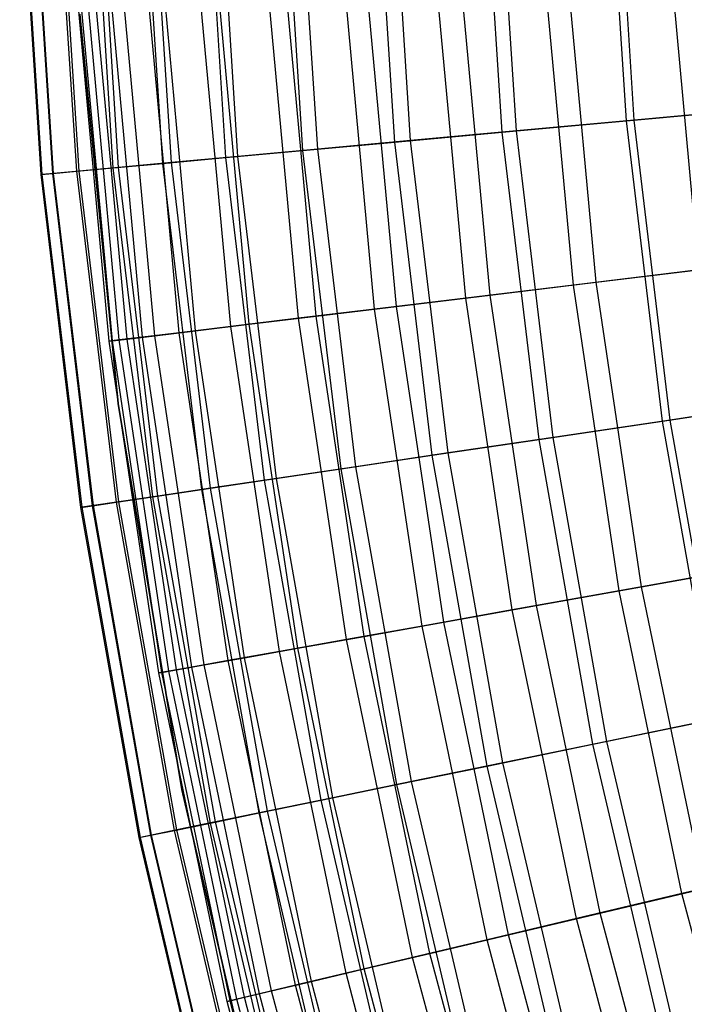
# Model space of a CAD drawing. Extents: x -135 to 135, y -135 to 135.
# Tile 151 of 207: x -29.99 to -26.68, y -6.87 to -1.97. Entities that reach past the tile are written whole.
import ezdxf

# ---------------------------------------------------------------- set-up
doc = ezdxf.new("R2010")
doc.units = 0
doc.header["$LTSCALE"] = 25.4
doc.layers.get('0').update_dxf_attribs({"linetype": 'CONTINUOUS'})

# ---------------------------------------------------------------- blocks, each defined once
blk = doc.blocks.new('SANTANA_BIURKO_A_PM_STL')
at = {"color": 0}
for p, q in [((-26.9657, -2.4766, 158.1165), (-27.0617, -0.9742, 158.1165)), ((-26.9657, -2.4766, 158.1165), (-27.0617, -0.9742, 158.1165)), ((-26.927, -2.4731, 182.5129), (-27.0229, -0.9728, 182.5129)), ((-26.927, -2.4731, 182.5129), (-27.0229, -0.9728, 182.5129)), ((-28.1193, -2.5826, 160.9833), (-28.2193, -1.0159, 160.9833)), ((-28.1193, -2.5826, 160.9833), (-28.2193, -1.0159, 160.9833)), ((-28.0402, -2.5753, 179.9512), (-28.14, -1.013, 179.9512)), ((-28.0402, -2.5753, 179.9512), (-28.14, -1.013, 179.9512)), ((-27.5843, -2.5335, 159.5786), (-27.6825, -0.9965, 159.5786)), ((-27.5843, -2.5335, 159.5786), (-27.6825, -0.9965, 159.5786)), ((-27.5141, -2.527, 181.2421), (-27.612, -0.994, 181.2421)), ((-27.5141, -2.527, 181.2421), (-27.612, -0.994, 181.2421)), ((-29.8216, -2.7389, 168.6133), (-29.9277, -1.0774, 168.6133)), ((-29.8216, -2.7389, 168.6133), (-29.9277, -1.0774, 168.6133)), ((-29.8179, -2.7386, 172.1362), (-29.924, -1.0772, 172.1362)), ((-29.8179, -2.7386, 172.1362), (-29.924, -1.0772, 172.1362)), ((-29.7023, -2.728, 167.41), (-29.808, -1.0731, 167.41)), ((-29.7023, -2.728, 167.41), (-29.808, -1.0731, 167.41)), ((-29.6898, -2.7268, 173.4179), (-29.7954, -1.0726, 173.4179)), ((-29.6898, -2.7268, 173.4179), (-29.7954, -1.0726, 173.4179)), ((-29.5202, -2.7113, 166.1857), (-29.6253, -1.0665, 166.1857)), ((-29.5202, -2.7113, 166.1857), (-29.6253, -1.0665, 166.1857)), ((-29.4942, -2.7089, 174.7149), (-29.5992, -1.0655, 174.7149)), ((-29.4942, -2.7089, 174.7149), (-29.5992, -1.0655, 174.7149)), ((-29.2734, -2.6886, 164.9355), (-29.3776, -1.0576, 164.9355)), ((-29.2734, -2.6886, 164.9355), (-29.3776, -1.0576, 164.9355)), ((-29.231, -2.6847, 176.0225), (-29.3351, -1.056, 176.0225)), ((-29.231, -2.6847, 176.0225), (-29.3351, -1.056, 176.0225)), ((-28.9597, -2.6598, 163.6553), (-29.0628, -1.0462, 163.6553)), ((-28.9597, -2.6598, 163.6553), (-29.0628, -1.0462, 163.6553)), ((-28.9003, -2.6543, 177.335), (-29.0032, -1.0441, 177.335)), ((-28.9003, -2.6543, 177.335), (-29.0032, -1.0441, 177.335)), ((-28.5762, -2.6246, 162.3398), (-28.6779, -1.0324, 162.3398)), ((-28.5762, -2.6246, 162.3398), (-28.6779, -1.0324, 162.3398)), ((-28.503, -2.6178, 178.6467), (-28.6044, -1.0297, 178.6467)), ((-28.503, -2.6178, 178.6467), (-28.6044, -1.0297, 178.6467)), ((-29.8799, -2.7443, 169.8294), (-29.9862, -1.0795, 169.8294)), ((-29.8799, -2.7443, 169.8294), (-29.9862, -1.0795, 169.8294)), ((-29.874, -2.7437, 171.0705), (-29.9803, -1.0793, 171.0705)), ((-29.874, -2.7437, 171.0705), (-29.9803, -1.0793, 171.0705)), ((-27.2303, -3.294, 159.5739), (-27.3721, -1.762, 159.5739)), ((-27.2303, -3.294, 159.5739), (-27.3721, -1.762, 159.5739)), ((-27.1171, -3.2803, 181.3361), (-27.2583, -1.7546, 181.3361)), ((-27.1171, -3.2803, 181.3361), (-27.2583, -1.7546, 181.3361)), ((-26.6052, -3.2183, 158.1011), (-26.7438, -1.7215, 158.1011)), ((-26.6052, -3.2183, 158.1011), (-26.7438, -1.7215, 158.1011)), ((-27.7661, -3.3588, 160.9733), (-27.9107, -1.7966, 160.9733)), ((-27.7661, -3.3588, 160.9733), (-27.9107, -1.7966, 160.9733)), ((-27.6452, -3.3441, 180.0621), (-27.7892, -1.7888, 180.0621)), ((-27.6452, -3.3441, 180.0621), (-27.7892, -1.7888, 180.0621)), ((-28.5979, -3.4594, 163.59), (-28.7468, -1.8504, 163.59)), ((-28.5979, -3.4594, 163.59), (-28.7468, -1.8504, 163.59)), ((-28.5098, -3.4487, 177.493), (-28.6583, -1.8448, 177.493)), ((-28.5098, -3.4487, 177.493), (-28.6583, -1.8448, 177.493)), ((-28.2195, -3.4136, 162.3079), (-28.3665, -1.826, 162.3079)), ((-28.2195, -3.4136, 162.3079), (-28.3665, -1.826, 162.3079)), ((-28.1102, -3.4004, 178.7776), (-28.2567, -1.8189, 178.7776)), ((-28.1102, -3.4004, 178.7776), (-28.2567, -1.8189, 178.7776)), ((-29.5247, -3.5715, 171.3179), (-29.6785, -1.9104, 171.3179)), ((-29.5247, -3.5715, 171.3179), (-29.6785, -1.9104, 171.3179)), ((-29.4907, -3.5674, 168.8238), (-29.6443, -1.9082, 168.8238)), ((-29.4907, -3.5674, 168.8238), (-29.6443, -1.9082, 168.8238)), ((-29.4519, -3.5627, 172.472), (-29.6053, -1.9057, 172.472)), ((-29.4519, -3.5627, 172.472), (-29.6053, -1.9057, 172.472)), ((-29.3751, -3.5534, 167.5577), (-29.5282, -1.9007, 167.5577)), ((-29.3751, -3.5534, 167.5577), (-29.5282, -1.9007, 167.5577)), ((-29.3137, -3.546, 173.7013), (-29.4664, -1.8968, 173.7013)), ((-29.3137, -3.546, 173.7013), (-29.4664, -1.8968, 173.7013)), ((-29.1922, -3.5313, 166.2766), (-29.3442, -1.8889, 166.2766)), ((-29.1922, -3.5313, 166.2766), (-29.3442, -1.8889, 166.2766)), ((-29.1113, -3.5215, 174.9496), (-29.2629, -1.8837, 174.9496)), ((-29.1113, -3.5215, 174.9496), (-29.2629, -1.8837, 174.9496)), ((-28.9355, -3.5002, 164.9584), (-29.0862, -1.8723, 164.9584)), ((-28.9355, -3.5002, 164.9584), (-29.0862, -1.8723, 164.9584)), ((-28.8435, -3.4891, 176.2151), (-28.9937, -1.8663, 176.2151)), ((-28.8435, -3.4891, 176.2151), (-28.9937, -1.8663, 176.2151)), ((-29.5402, -3.5734, 170.0769), (-29.6941, -1.9114, 170.0769)), ((-29.5402, -3.5734, 170.0769), (-29.6941, -1.9114, 170.0769)), ((-29.6863, -1.9457, 96.2), (-29.4955, -3.8832, 96.2)), ((-29.4955, -3.8832, 97.2), (-29.6863, -1.9457, 97.2)), ((-29.6863, -1.9457, 96.2), (-29.4955, -3.8832, 96.2)), ((-29.4955, -3.8832, 97.2), (-29.6863, -1.9457, 97.2)), ((-29.6863, -1.9457, 102.1156), (-29.4955, -3.8832, 102.1156)), ((-29.4955, -3.8832, 103.1156), (-29.6863, -1.9457, 103.1156)), ((-29.6863, -1.9457, 102.1156), (-29.4955, -3.8832, 102.1156)), ((-29.4955, -3.8832, 103.1156), (-29.6863, -1.9457, 103.1156)), ((-26.9657, -2.4766, 158.1165), (-26.256, -2.4115, 156.5853)), ((-26.9657, -2.4766, 158.1165), (-26.256, -2.4115, 156.5853)), ((-26.2823, -2.4139, 183.7566), (-26.927, -2.4731, 182.5129)), ((-26.2823, -2.4139, 183.7566), (-26.927, -2.4731, 182.5129)), ((-27.5843, -2.5335, 159.5786), (-26.9657, -2.4766, 158.1165)), ((-27.5843, -2.5335, 159.5786), (-26.9657, -2.4766, 158.1165)), ((-26.927, -2.4731, 182.5129), (-27.5141, -2.527, 181.2421)), ((-26.927, -2.4731, 182.5129), (-27.5141, -2.527, 181.2421)), ((-26.7864, -3.9714, 158.1165), (-26.9657, -2.4766, 158.1165)), ((-26.7864, -3.9714, 158.1165), (-26.9657, -2.4766, 158.1165)), ((-26.748, -3.9657, 182.5129), (-26.927, -2.4731, 182.5129)), ((-26.748, -3.9657, 182.5129), (-26.927, -2.4731, 182.5129)), ((-28.1193, -2.5826, 160.9833), (-27.5843, -2.5335, 159.5786)), ((-28.1193, -2.5826, 160.9833), (-27.5843, -2.5335, 159.5786)), ((-27.5141, -2.527, 181.2421), (-28.0402, -2.5753, 179.9512)), ((-27.5141, -2.527, 181.2421), (-28.0402, -2.5753, 179.9512)), ((-27.4009, -4.0625, 159.5786), (-27.5843, -2.5335, 159.5786)), ((-27.4009, -4.0625, 159.5786), (-27.5843, -2.5335, 159.5786)), ((-27.3311, -4.0522, 181.2421), (-27.5141, -2.527, 181.2421)), ((-27.3311, -4.0522, 181.2421), (-27.5141, -2.527, 181.2421)), ((-28.5762, -2.6246, 162.3398), (-28.1193, -2.5826, 160.9833)), ((-28.5762, -2.6246, 162.3398), (-28.1193, -2.5826, 160.9833)), ((-28.0402, -2.5753, 179.9512), (-28.503, -2.6178, 178.6467)), ((-28.0402, -2.5753, 179.9512), (-28.503, -2.6178, 178.6467)), ((-27.9323, -4.1413, 160.9833), (-28.1193, -2.5826, 160.9833)), ((-27.9323, -4.1413, 160.9833), (-28.1193, -2.5826, 160.9833)), ((-27.8538, -4.1297, 179.9512), (-28.0402, -2.5753, 179.9512)), ((-27.8538, -4.1297, 179.9512), (-28.0402, -2.5753, 179.9512)), ((-28.9597, -2.6598, 163.6553), (-28.5762, -2.6246, 162.3398)), ((-28.9597, -2.6598, 163.6553), (-28.5762, -2.6246, 162.3398)), ((-28.503, -2.6178, 178.6467), (-28.9003, -2.6543, 177.335)), ((-28.503, -2.6178, 178.6467), (-28.9003, -2.6543, 177.335)), ((-28.3862, -4.2086, 162.3398), (-28.5762, -2.6246, 162.3398)), ((-28.3862, -4.2086, 162.3398), (-28.5762, -2.6246, 162.3398)), ((-28.3134, -4.1978, 178.6467), (-28.503, -2.6178, 178.6467)), ((-28.3134, -4.1978, 178.6467), (-28.503, -2.6178, 178.6467)), ((-29.5202, -2.7113, 166.1857), (-29.2734, -2.6886, 164.9355)), ((-29.5202, -2.7113, 166.1857), (-29.2734, -2.6886, 164.9355)), ((-29.231, -2.6847, 176.0225), (-29.4942, -2.7089, 174.7149)), ((-29.231, -2.6847, 176.0225), (-29.4942, -2.7089, 174.7149)), ((-29.2734, -2.6886, 164.9355), (-28.9597, -2.6598, 163.6553)), ((-29.2734, -2.6886, 164.9355), (-28.9597, -2.6598, 163.6553)), ((-29.0788, -4.3113, 164.9355), (-29.2734, -2.6886, 164.9355)), ((-29.0788, -4.3113, 164.9355), (-29.2734, -2.6886, 164.9355)), ((-28.9003, -2.6543, 177.335), (-29.231, -2.6847, 176.0225)), ((-28.9003, -2.6543, 177.335), (-29.231, -2.6847, 176.0225)), ((-29.0367, -4.3051, 176.0225), (-29.231, -2.6847, 176.0225)), ((-29.0367, -4.3051, 176.0225), (-29.231, -2.6847, 176.0225)), ((-28.7672, -4.2651, 163.6553), (-28.9597, -2.6598, 163.6553)), ((-28.7672, -4.2651, 163.6553), (-28.9597, -2.6598, 163.6553)), ((-28.7082, -4.2564, 177.335), (-28.9003, -2.6543, 177.335)), ((-28.7082, -4.2564, 177.335), (-28.9003, -2.6543, 177.335)), ((-29.8799, -2.7443, 169.8294), (-29.8216, -2.7389, 168.6133)), ((-29.8799, -2.7443, 169.8294), (-29.8216, -2.7389, 168.6133)), ((-29.8179, -2.7386, 172.1362), (-29.874, -2.7437, 171.0705)), ((-29.8179, -2.7386, 172.1362), (-29.874, -2.7437, 171.0705)), ((-29.8216, -2.7389, 168.6133), (-29.7023, -2.728, 167.41)), ((-29.8216, -2.7389, 168.6133), (-29.7023, -2.728, 167.41)), ((-29.6233, -4.392, 168.6133), (-29.8216, -2.7389, 168.6133)), ((-29.6233, -4.392, 168.6133), (-29.8216, -2.7389, 168.6133)), ((-29.6898, -2.7268, 173.4179), (-29.8179, -2.7386, 172.1362)), ((-29.6898, -2.7268, 173.4179), (-29.8179, -2.7386, 172.1362)), ((-29.6196, -4.3915, 172.1362), (-29.8179, -2.7386, 172.1362)), ((-29.6196, -4.3915, 172.1362), (-29.8179, -2.7386, 172.1362)), ((-29.7023, -2.728, 167.41), (-29.5202, -2.7113, 166.1857)), ((-29.7023, -2.728, 167.41), (-29.5202, -2.7113, 166.1857)), ((-29.5048, -4.3745, 167.41), (-29.7023, -2.728, 167.41)), ((-29.5048, -4.3745, 167.41), (-29.7023, -2.728, 167.41)), ((-29.4942, -2.7089, 174.7149), (-29.6898, -2.7268, 173.4179)), ((-29.4942, -2.7089, 174.7149), (-29.6898, -2.7268, 173.4179)), ((-29.4923, -4.3726, 173.4179), (-29.6898, -2.7268, 173.4179)), ((-29.4923, -4.3726, 173.4179), (-29.6898, -2.7268, 173.4179)), ((-29.3239, -4.3476, 166.1857), (-29.5202, -2.7113, 166.1857)), ((-29.3239, -4.3476, 166.1857), (-29.5202, -2.7113, 166.1857)), ((-29.2981, -4.3438, 174.7149), (-29.4942, -2.7089, 174.7149)), ((-29.2981, -4.3438, 174.7149), (-29.4942, -2.7089, 174.7149)), ((-29.874, -2.7437, 171.0705), (-29.8799, -2.7443, 169.8294)), ((-29.874, -2.7437, 171.0705), (-29.8799, -2.7443, 169.8294)), ((-29.6812, -4.4006, 169.8294), (-29.8799, -2.7443, 169.8294)), ((-29.6812, -4.4006, 169.8294), (-29.8799, -2.7443, 169.8294)), ((-29.6754, -4.3998, 171.0705), (-29.874, -2.7437, 171.0705)), ((-29.6754, -4.3998, 171.0705), (-29.874, -2.7437, 171.0705)), ((-26.6052, -3.2183, 158.1011), (-27.2303, -3.294, 159.5739)), ((-26.6052, -3.2183, 158.1011), (-27.2303, -3.294, 159.5739)), ((-27.1171, -3.2803, 181.3361), (-26.5276, -3.209, 182.5933)), ((-27.1171, -3.2803, 181.3361), (-26.5276, -3.209, 182.5933)), ((-27.6452, -3.3441, 180.0621), (-27.1171, -3.2803, 181.3361)), ((-27.6452, -3.3441, 180.0621), (-27.1171, -3.2803, 181.3361)), ((-26.8905, -4.7956, 181.3361), (-27.1171, -3.2803, 181.3361)), ((-26.8905, -4.7956, 181.3361), (-27.1171, -3.2803, 181.3361)), ((-27.2303, -3.294, 159.5739), (-27.7661, -3.3588, 160.9733)), ((-27.2303, -3.294, 159.5739), (-27.7661, -3.3588, 160.9733)), ((-27.0027, -4.8156, 159.5739), (-27.2303, -3.294, 159.5739)), ((-27.0027, -4.8156, 159.5739), (-27.2303, -3.294, 159.5739)), ((-27.7661, -3.3588, 160.9733), (-28.2195, -3.4136, 162.3079)), ((-27.7661, -3.3588, 160.9733), (-28.2195, -3.4136, 162.3079)), ((-28.1102, -3.4004, 178.7776), (-27.6452, -3.3441, 180.0621)), ((-28.1102, -3.4004, 178.7776), (-27.6452, -3.3441, 180.0621)), ((-27.5341, -4.9103, 160.9733), (-27.7661, -3.3588, 160.9733)), ((-27.5341, -4.9103, 160.9733), (-27.7661, -3.3588, 160.9733)), ((-27.4142, -4.889, 180.0621), (-27.6452, -3.3441, 180.0621)), ((-27.4142, -4.889, 180.0621), (-27.6452, -3.3441, 180.0621)), ((-28.2195, -3.4136, 162.3079), (-28.5979, -3.4594, 163.59)), ((-28.2195, -3.4136, 162.3079), (-28.5979, -3.4594, 163.59)), ((-28.5098, -3.4487, 177.493), (-28.1102, -3.4004, 178.7776)), ((-28.5098, -3.4487, 177.493), (-28.1102, -3.4004, 178.7776)), ((-27.9837, -4.9905, 162.3079), (-28.2195, -3.4136, 162.3079)), ((-27.9837, -4.9905, 162.3079), (-28.2195, -3.4136, 162.3079)), ((-27.8753, -4.9712, 178.7776), (-28.1102, -3.4004, 178.7776)), ((-27.8753, -4.9712, 178.7776), (-28.1102, -3.4004, 178.7776)), ((-28.5979, -3.4594, 163.59), (-28.9355, -3.5002, 164.9584)), ((-28.5979, -3.4594, 163.59), (-28.9355, -3.5002, 164.9584)), ((-28.8435, -3.4891, 176.2151), (-28.5098, -3.4487, 177.493)), ((-28.8435, -3.4891, 176.2151), (-28.5098, -3.4487, 177.493)), ((-28.3589, -5.0574, 163.59), (-28.5979, -3.4594, 163.59)), ((-28.3589, -5.0574, 163.59), (-28.5979, -3.4594, 163.59)), ((-28.2716, -5.0419, 177.493), (-28.5098, -3.4487, 177.493)), ((-28.2716, -5.0419, 177.493), (-28.5098, -3.4487, 177.493)), ((-29.3137, -3.546, 173.7013), (-29.1113, -3.5215, 174.9496)), ((-29.3137, -3.546, 173.7013), (-29.1113, -3.5215, 174.9496)), ((-28.9355, -3.5002, 164.9584), (-29.1922, -3.5313, 166.2766)), ((-28.9355, -3.5002, 164.9584), (-29.1922, -3.5313, 166.2766)), ((-29.1113, -3.5215, 174.9496), (-28.8435, -3.4891, 176.2151)), ((-29.1113, -3.5215, 174.9496), (-28.8435, -3.4891, 176.2151)), ((-28.868, -5.1482, 174.9496), (-29.1113, -3.5215, 174.9496)), ((-28.868, -5.1482, 174.9496), (-29.1113, -3.5215, 174.9496)), ((-28.6937, -5.1171, 164.9584), (-28.9355, -3.5002, 164.9584)), ((-28.6937, -5.1171, 164.9584), (-28.9355, -3.5002, 164.9584)), ((-28.6025, -5.1009, 176.2151), (-28.8435, -3.4891, 176.2151)), ((-28.6025, -5.1009, 176.2151), (-28.8435, -3.4891, 176.2151)), ((-29.4907, -3.5674, 168.8238), (-29.5402, -3.5734, 170.0769)), ((-29.4907, -3.5674, 168.8238), (-29.5402, -3.5734, 170.0769)), ((-29.5402, -3.5734, 170.0769), (-29.5247, -3.5715, 171.3179)), ((-29.5402, -3.5734, 170.0769), (-29.5247, -3.5715, 171.3179)), ((-29.2933, -5.2241, 170.0769), (-29.5402, -3.5734, 170.0769)), ((-29.2933, -5.2241, 170.0769), (-29.5402, -3.5734, 170.0769)), ((-29.5247, -3.5715, 171.3179), (-29.4519, -3.5627, 172.472)), ((-29.5247, -3.5715, 171.3179), (-29.4519, -3.5627, 172.472)), ((-29.278, -5.2213, 171.3179), (-29.5247, -3.5715, 171.3179)), ((-29.278, -5.2213, 171.3179), (-29.5247, -3.5715, 171.3179)), ((-29.3751, -3.5534, 167.5577), (-29.4907, -3.5674, 168.8238)), ((-29.3751, -3.5534, 167.5577), (-29.4907, -3.5674, 168.8238)), ((-29.2442, -5.2153, 168.8238), (-29.4907, -3.5674, 168.8238)), ((-29.2442, -5.2153, 168.8238), (-29.4907, -3.5674, 168.8238)), ((-29.4519, -3.5627, 172.472), (-29.3137, -3.546, 173.7013)), ((-29.4519, -3.5627, 172.472), (-29.3137, -3.546, 173.7013)), ((-29.2058, -5.2085, 172.472), (-29.4519, -3.5627, 172.472)), ((-29.2058, -5.2085, 172.472), (-29.4519, -3.5627, 172.472)), ((-29.1922, -3.5313, 166.2766), (-29.3751, -3.5534, 167.5577)), ((-29.1922, -3.5313, 166.2766), (-29.3751, -3.5534, 167.5577)), ((-29.1297, -5.1949, 167.5577), (-29.3751, -3.5534, 167.5577)), ((-29.1297, -5.1949, 167.5577), (-29.3751, -3.5534, 167.5577)), ((-29.0688, -5.184, 173.7013), (-29.3137, -3.546, 173.7013)), ((-29.0688, -5.184, 173.7013), (-29.3137, -3.546, 173.7013)), ((-28.9482, -5.1625, 166.2766), (-29.1922, -3.5313, 166.2766)), ((-28.9482, -5.1625, 166.2766), (-29.1922, -3.5313, 166.2766)), ((-26.7864, -3.9714, 158.1165), (-26.0814, -3.8669, 156.5853)), ((-26.7864, -3.9714, 158.1165), (-26.0814, -3.8669, 156.5853)), ((-29.4955, -3.8832, 96.2), (-29.4955, -3.8832, 97.2)), ((-29.4955, -3.8832, 96.2), (-29.1784, -5.8039, 96.2)), ((-29.1784, -5.8039, 97.2), (-29.4955, -3.8832, 97.2)), ((-29.4955, -3.8832, 96.2), (-29.4955, -3.8832, 97.2)), ((-29.4955, -3.8832, 96.2), (-29.1784, -5.8039, 96.2)), ((-29.1784, -5.8039, 97.2), (-29.4955, -3.8832, 97.2)), ((-29.4955, -3.8832, 102.1156), (-29.4955, -3.8832, 103.1156)), ((-29.4955, -3.8832, 102.1156), (-29.1784, -5.8039, 102.1156)), ((-29.1784, -5.8039, 103.1156), (-29.4955, -3.8832, 103.1156)), ((-29.4955, -3.8832, 102.1156), (-29.4955, -3.8832, 103.1156)), ((-29.4955, -3.8832, 102.1156), (-29.1784, -5.8039, 102.1156)), ((-29.1784, -5.8039, 103.1156), (-29.4955, -3.8832, 103.1156)), ((-26.1076, -3.8708, 183.7566), (-26.748, -3.9657, 182.5129)), ((-26.1076, -3.8708, 183.7566), (-26.748, -3.9657, 182.5129)), ((-26.748, -3.9657, 182.5129), (-27.3311, -4.0522, 181.2421)), ((-26.748, -3.9657, 182.5129), (-27.3311, -4.0522, 181.2421)), ((-26.4863, -5.4461, 182.5129), (-26.748, -3.9657, 182.5129)), ((-26.4863, -5.4461, 182.5129), (-26.748, -3.9657, 182.5129)), ((-27.4009, -4.0625, 159.5786), (-26.7864, -3.9714, 158.1165)), ((-27.4009, -4.0625, 159.5786), (-26.7864, -3.9714, 158.1165)), ((-26.5243, -5.4539, 158.1165), (-26.7864, -3.9714, 158.1165)), ((-26.5243, -5.4539, 158.1165), (-26.7864, -3.9714, 158.1165)), ((-27.9323, -4.1413, 160.9833), (-27.4009, -4.0625, 159.5786)), ((-27.9323, -4.1413, 160.9833), (-27.4009, -4.0625, 159.5786)), ((-27.3311, -4.0522, 181.2421), (-27.8538, -4.1297, 179.9512)), ((-27.3311, -4.0522, 181.2421), (-27.8538, -4.1297, 179.9512)), ((-27.1328, -5.5791, 159.5786), (-27.4009, -4.0625, 159.5786)), ((-27.1328, -5.5791, 159.5786), (-27.4009, -4.0625, 159.5786)), ((-27.0637, -5.5648, 181.2421), (-27.3311, -4.0522, 181.2421)), ((-27.0637, -5.5648, 181.2421), (-27.3311, -4.0522, 181.2421)), ((-28.3862, -4.2086, 162.3398), (-27.9323, -4.1413, 160.9833)), ((-28.3862, -4.2086, 162.3398), (-27.9323, -4.1413, 160.9833)), ((-27.8538, -4.1297, 179.9512), (-28.3134, -4.1978, 178.6467)), ((-27.8538, -4.1297, 179.9512), (-28.3134, -4.1978, 178.6467)), ((-27.6589, -5.6872, 160.9833), (-27.9323, -4.1413, 160.9833)), ((-27.6589, -5.6872, 160.9833), (-27.9323, -4.1413, 160.9833)), ((-27.5812, -5.6713, 179.9512), (-27.8538, -4.1297, 179.9512)), ((-27.5812, -5.6713, 179.9512), (-27.8538, -4.1297, 179.9512)), ((-28.7672, -4.2651, 163.6553), (-28.3862, -4.2086, 162.3398)), ((-28.7672, -4.2651, 163.6553), (-28.3862, -4.2086, 162.3398)), ((-28.3134, -4.1978, 178.6467), (-28.7082, -4.2564, 177.335)), ((-28.3134, -4.1978, 178.6467), (-28.7082, -4.2564, 177.335)), ((-28.1084, -5.7797, 162.3398), (-28.3862, -4.2086, 162.3398)), ((-28.1084, -5.7797, 162.3398), (-28.3862, -4.2086, 162.3398)), ((-28.0364, -5.7649, 178.6467), (-28.3134, -4.1978, 178.6467)), ((-28.0364, -5.7649, 178.6467), (-28.3134, -4.1978, 178.6467)), ((-28.7082, -4.2564, 177.335), (-29.0367, -4.3051, 176.0225)), ((-28.7082, -4.2564, 177.335), (-29.0367, -4.3051, 176.0225)), ((-28.4273, -5.8452, 177.335), (-28.7082, -4.2564, 177.335)), ((-28.4273, -5.8452, 177.335), (-28.7082, -4.2564, 177.335)), ((-29.0367, -4.3051, 176.0225), (-29.2981, -4.3438, 174.7149)), ((-29.0367, -4.3051, 176.0225), (-29.2981, -4.3438, 174.7149)), ((-29.0788, -4.3113, 164.9355), (-28.7672, -4.2651, 163.6553)), ((-29.0788, -4.3113, 164.9355), (-28.7672, -4.2651, 163.6553)), ((-28.7525, -5.9121, 176.0225), (-29.0367, -4.3051, 176.0225)), ((-28.7525, -5.9121, 176.0225), (-29.0367, -4.3051, 176.0225)), ((-28.4857, -5.8572, 163.6553), (-28.7672, -4.2651, 163.6553)), ((-28.4857, -5.8572, 163.6553), (-28.7672, -4.2651, 163.6553)), ((-29.5048, -4.3745, 167.41), (-29.3239, -4.3476, 166.1857)), ((-29.5048, -4.3745, 167.41), (-29.3239, -4.3476, 166.1857)), ((-29.2981, -4.3438, 174.7149), (-29.4923, -4.3726, 173.4179)), ((-29.2981, -4.3438, 174.7149), (-29.4923, -4.3726, 173.4179)), ((-29.3239, -4.3476, 166.1857), (-29.0788, -4.3113, 164.9355)), ((-29.3239, -4.3476, 166.1857), (-29.0788, -4.3113, 164.9355)), ((-29.037, -5.9706, 166.1857), (-29.3239, -4.3476, 166.1857)), ((-29.037, -5.9706, 166.1857), (-29.3239, -4.3476, 166.1857)), ((-29.0114, -5.9653, 174.7149), (-29.2981, -4.3438, 174.7149)), ((-29.0114, -5.9653, 174.7149), (-29.2981, -4.3438, 174.7149)), ((-28.7942, -5.9207, 164.9355), (-29.0788, -4.3113, 164.9355)), ((-28.7942, -5.9207, 164.9355), (-29.0788, -4.3113, 164.9355)), ((-29.6812, -4.4006, 169.8294), (-29.6233, -4.392, 168.6133)), ((-29.6812, -4.4006, 169.8294), (-29.6233, -4.392, 168.6133)), ((-29.6754, -4.3998, 171.0705), (-29.6812, -4.4006, 169.8294)), ((-29.6754, -4.3998, 171.0705), (-29.6812, -4.4006, 169.8294)), ((-29.3908, -6.0433, 169.8294), (-29.6812, -4.4006, 169.8294)), ((-29.3908, -6.0433, 169.8294), (-29.6812, -4.4006, 169.8294)), ((-29.6196, -4.3915, 172.1362), (-29.6754, -4.3998, 171.0705)), ((-29.6196, -4.3915, 172.1362), (-29.6754, -4.3998, 171.0705)), ((-29.385, -6.0422, 171.0705), (-29.6754, -4.3998, 171.0705)), ((-29.385, -6.0422, 171.0705), (-29.6754, -4.3998, 171.0705)), ((-29.6233, -4.392, 168.6133), (-29.5048, -4.3745, 167.41)), ((-29.6233, -4.392, 168.6133), (-29.5048, -4.3745, 167.41)), ((-29.3334, -6.0316, 168.6133), (-29.6233, -4.392, 168.6133)), ((-29.3334, -6.0316, 168.6133), (-29.6233, -4.392, 168.6133)), ((-29.4923, -4.3726, 173.4179), (-29.6196, -4.3915, 172.1362)), ((-29.4923, -4.3726, 173.4179), (-29.6196, -4.3915, 172.1362)), ((-29.3298, -6.0308, 172.1362), (-29.6196, -4.3915, 172.1362)), ((-29.3298, -6.0308, 172.1362), (-29.6196, -4.3915, 172.1362)), ((-29.2161, -6.0074, 167.41), (-29.5048, -4.3745, 167.41)), ((-29.2161, -6.0074, 167.41), (-29.5048, -4.3745, 167.41)), ((-29.2038, -6.0049, 173.4179), (-29.4923, -4.3726, 173.4179)), ((-29.2038, -6.0049, 173.4179), (-29.4923, -4.3726, 173.4179)), ((-26.8905, -4.7956, 181.3361), (-26.306, -4.6913, 182.5933)), ((-26.8905, -4.7956, 181.3361), (-26.306, -4.6913, 182.5933)), ((-26.3829, -4.705, 158.1011), (-27.0027, -4.8156, 159.5739)), ((-26.3829, -4.705, 158.1011), (-27.0027, -4.8156, 159.5739)), ((-27.4142, -4.889, 180.0621), (-26.8905, -4.7956, 181.3361)), ((-27.4142, -4.889, 180.0621), (-26.8905, -4.7956, 181.3361)), ((-26.5793, -6.2958, 181.3361), (-26.8905, -4.7956, 181.3361)), ((-26.5793, -6.2958, 181.3361), (-26.8905, -4.7956, 181.3361)), ((-27.0027, -4.8156, 159.5739), (-27.5341, -4.9103, 160.9733)), ((-27.0027, -4.8156, 159.5739), (-27.5341, -4.9103, 160.9733)), ((-26.6903, -6.3221, 159.5739), (-27.0027, -4.8156, 159.5739)), ((-26.6903, -6.3221, 159.5739), (-27.0027, -4.8156, 159.5739)), ((-27.8753, -4.9712, 178.7776), (-27.4142, -4.889, 180.0621)), ((-27.8753, -4.9712, 178.7776), (-27.4142, -4.889, 180.0621)), ((-27.0969, -6.4184, 180.0621), (-27.4142, -4.889, 180.0621)), ((-27.0969, -6.4184, 180.0621), (-27.4142, -4.889, 180.0621)), ((-27.5341, -4.9103, 160.9733), (-27.9837, -4.9905, 162.3079)), ((-27.5341, -4.9103, 160.9733), (-27.9837, -4.9905, 162.3079)), ((-27.2154, -6.4465, 160.9733), (-27.5341, -4.9103, 160.9733)), ((-27.2154, -6.4465, 160.9733), (-27.5341, -4.9103, 160.9733)), ((-27.9837, -4.9905, 162.3079), (-28.3589, -5.0574, 163.59)), ((-27.9837, -4.9905, 162.3079), (-28.3589, -5.0574, 163.59)), ((-28.2716, -5.0419, 177.493), (-27.8753, -4.9712, 178.7776)), ((-28.2716, -5.0419, 177.493), (-27.8753, -4.9712, 178.7776)), ((-27.6599, -6.5517, 162.3079), (-27.9837, -4.9905, 162.3079)), ((-27.6599, -6.5517, 162.3079), (-27.9837, -4.9905, 162.3079)), ((-27.5528, -6.5264, 178.7776), (-27.8753, -4.9712, 178.7776)), ((-27.5528, -6.5264, 178.7776), (-27.8753, -4.9712, 178.7776)), ((-28.6025, -5.1009, 176.2151), (-28.2716, -5.0419, 177.493)), ((-28.6025, -5.1009, 176.2151), (-28.2716, -5.0419, 177.493)), ((-27.9444, -6.6191, 177.493), (-28.2716, -5.0419, 177.493)), ((-27.9444, -6.6191, 177.493), (-28.2716, -5.0419, 177.493)), ((-28.3589, -5.0574, 163.59), (-28.6937, -5.1171, 164.9584)), ((-28.3589, -5.0574, 163.59), (-28.6937, -5.1171, 164.9584)), ((-28.0307, -6.6396, 163.59), (-28.3589, -5.0574, 163.59)), ((-28.0307, -6.6396, 163.59), (-28.3589, -5.0574, 163.59)), ((-28.6937, -5.1171, 164.9584), (-28.9482, -5.1625, 166.2766)), ((-28.6937, -5.1171, 164.9584), (-28.9482, -5.1625, 166.2766)), ((-28.868, -5.1482, 174.9496), (-28.6025, -5.1009, 176.2151)), ((-28.868, -5.1482, 174.9496), (-28.6025, -5.1009, 176.2151)), ((-28.3616, -6.718, 164.9584), (-28.6937, -5.1171, 164.9584)), ((-28.3616, -6.718, 164.9584), (-28.6937, -5.1171, 164.9584)), ((-28.2715, -6.6966, 176.2151), (-28.6025, -5.1009, 176.2151)), ((-28.2715, -6.6966, 176.2151), (-28.6025, -5.1009, 176.2151)), ((-29.2058, -5.2085, 172.472), (-29.0688, -5.184, 173.7013)), ((-29.2058, -5.2085, 172.472), (-29.0688, -5.184, 173.7013)), ((-28.9482, -5.1625, 166.2766), (-29.1297, -5.1949, 167.5577)), ((-28.9482, -5.1625, 166.2766), (-29.1297, -5.1949, 167.5577)), ((-29.0688, -5.184, 173.7013), (-28.868, -5.1482, 174.9496)), ((-29.0688, -5.184, 173.7013), (-28.868, -5.1482, 174.9496)), ((-28.7324, -6.8058, 173.7013), (-29.0688, -5.184, 173.7013)), ((-28.7324, -6.8058, 173.7013), (-29.0688, -5.184, 173.7013)), ((-28.6132, -6.7776, 166.2766), (-28.9482, -5.1625, 166.2766)), ((-28.6132, -6.7776, 166.2766), (-28.9482, -5.1625, 166.2766)), ((-28.5339, -6.7588, 174.9496), (-28.868, -5.1482, 174.9496)), ((-28.5339, -6.7588, 174.9496), (-28.868, -5.1482, 174.9496)), ((-29.2442, -5.2153, 168.8238), (-29.2933, -5.2241, 170.0769)), ((-29.2442, -5.2153, 168.8238), (-29.2933, -5.2241, 170.0769)), ((-29.2933, -5.2241, 170.0769), (-29.278, -5.2213, 171.3179)), ((-29.2933, -5.2241, 170.0769), (-29.278, -5.2213, 171.3179)), ((-28.9543, -6.8584, 170.0769), (-29.2933, -5.2241, 170.0769)), ((-28.9543, -6.8584, 170.0769), (-29.2933, -5.2241, 170.0769)), ((-29.278, -5.2213, 171.3179), (-29.2058, -5.2085, 172.472)), ((-29.278, -5.2213, 171.3179), (-29.2058, -5.2085, 172.472)), ((-28.9391, -6.8548, 171.3179), (-29.278, -5.2213, 171.3179)), ((-28.9391, -6.8548, 171.3179), (-29.278, -5.2213, 171.3179)), ((-29.1297, -5.1949, 167.5577), (-29.2442, -5.2153, 168.8238)), ((-29.1297, -5.1949, 167.5577), (-29.2442, -5.2153, 168.8238)), ((-28.9058, -6.8469, 168.8238), (-29.2442, -5.2153, 168.8238)), ((-28.9058, -6.8469, 168.8238), (-29.2442, -5.2153, 168.8238)), ((-28.8678, -6.8379, 172.472), (-29.2058, -5.2085, 172.472)), ((-28.8678, -6.8379, 172.472), (-29.2058, -5.2085, 172.472)), ((-28.7926, -6.82, 167.5577), (-29.1297, -5.1949, 167.5577)), ((-28.7926, -6.82, 167.5577), (-29.1297, -5.1949, 167.5577)), ((-27.1328, -5.5791, 159.5786), (-26.5243, -5.4539, 158.1165)), ((-27.1328, -5.5791, 159.5786), (-26.5243, -5.4539, 158.1165)), ((-26.4863, -5.4461, 182.5129), (-27.0637, -5.5648, 181.2421)), ((-26.4863, -5.4461, 182.5129), (-27.0637, -5.5648, 181.2421)), ((-27.6589, -5.6872, 160.9833), (-27.1328, -5.5791, 159.5786)), ((-27.6589, -5.6872, 160.9833), (-27.1328, -5.5791, 159.5786)), ((-27.0637, -5.5648, 181.2421), (-27.5812, -5.6713, 179.9512)), ((-27.0637, -5.5648, 181.2421), (-27.5812, -5.6713, 179.9512)), ((-26.7808, -7.0783, 159.5786), (-27.1328, -5.5791, 159.5786)), ((-26.7808, -7.0783, 159.5786), (-27.1328, -5.5791, 159.5786)), ((-26.7126, -7.0603, 181.2421), (-27.0637, -5.5648, 181.2421)), ((-26.7126, -7.0603, 181.2421), (-27.0637, -5.5648, 181.2421)), ((-27.5812, -5.6713, 179.9512), (-28.0364, -5.7649, 178.6467)), ((-27.5812, -5.6713, 179.9512), (-28.0364, -5.7649, 178.6467)), ((-27.2234, -7.1953, 179.9512), (-27.5812, -5.6713, 179.9512)), ((-27.2234, -7.1953, 179.9512), (-27.5812, -5.6713, 179.9512)), ((-28.1084, -5.7797, 162.3398), (-27.6589, -5.6872, 160.9833)), ((-28.1084, -5.7797, 162.3398), (-27.6589, -5.6872, 160.9833)), ((-27.3001, -7.2156, 160.9833), (-27.6589, -5.6872, 160.9833)), ((-27.3001, -7.2156, 160.9833), (-27.6589, -5.6872, 160.9833)), ((-28.4857, -5.8572, 163.6553), (-28.1084, -5.7797, 162.3398)), ((-28.4857, -5.8572, 163.6553), (-28.1084, -5.7797, 162.3398)), ((-28.0364, -5.7649, 178.6467), (-28.4273, -5.8452, 177.335)), ((-28.0364, -5.7649, 178.6467), (-28.4273, -5.8452, 177.335)), ((-27.7438, -7.3329, 162.3398), (-28.1084, -5.7797, 162.3398)), ((-27.7438, -7.3329, 162.3398), (-28.1084, -5.7797, 162.3398)), ((-27.6727, -7.3141, 178.6467), (-28.0364, -5.7649, 178.6467)), ((-27.6727, -7.3141, 178.6467), (-28.0364, -5.7649, 178.6467)), ((-29.1784, -5.8039, 96.2), (-29.1784, -5.8039, 97.2)), ((-29.1784, -5.8039, 96.2), (-28.7363, -7.6999, 96.2)), ((-28.7363, -7.6999, 97.2), (-29.1784, -5.8039, 97.2)), ((-29.1784, -5.8039, 96.2), (-29.1784, -5.8039, 97.2)), ((-29.1784, -5.8039, 96.2), (-28.7363, -7.6999, 96.2)), ((-28.7363, -7.6999, 97.2), (-29.1784, -5.8039, 97.2)), ((-29.1784, -5.8039, 102.1156), (-29.1784, -5.8039, 103.1156)), ((-29.1784, -5.8039, 102.1156), (-28.7363, -7.6999, 102.1156)), ((-28.7363, -7.6999, 103.1156), (-29.1784, -5.8039, 103.1156)), ((-29.1784, -5.8039, 102.1156), (-29.1784, -5.8039, 103.1156)), ((-29.1784, -5.8039, 102.1156), (-28.7363, -7.6999, 102.1156)), ((-28.7363, -7.6999, 103.1156), (-29.1784, -5.8039, 103.1156)), ((-28.7942, -5.9207, 164.9355), (-28.4857, -5.8572, 163.6553)), ((-28.7942, -5.9207, 164.9355), (-28.4857, -5.8572, 163.6553)), ((-28.4273, -5.8452, 177.335), (-28.7525, -5.9121, 176.0225)), ((-28.4273, -5.8452, 177.335), (-28.7525, -5.9121, 176.0225)), ((-28.1161, -7.4313, 163.6553), (-28.4857, -5.8572, 163.6553)), ((-28.1161, -7.4313, 163.6553), (-28.4857, -5.8572, 163.6553)), ((-28.0585, -7.416, 177.335), (-28.4273, -5.8452, 177.335)), ((-28.0585, -7.416, 177.335), (-28.4273, -5.8452, 177.335)), ((-29.037, -5.9706, 166.1857), (-28.7942, -5.9207, 164.9355)), ((-29.037, -5.9706, 166.1857), (-28.7942, -5.9207, 164.9355)), ((-28.7525, -5.9121, 176.0225), (-29.0114, -5.9653, 174.7149)), ((-28.7525, -5.9121, 176.0225), (-29.0114, -5.9653, 174.7149)), ((-28.4207, -7.5118, 164.9355), (-28.7942, -5.9207, 164.9355)), ((-28.4207, -7.5118, 164.9355), (-28.7942, -5.9207, 164.9355)), ((-28.3795, -7.5009, 176.0225), (-28.7525, -5.9121, 176.0225)), ((-28.3795, -7.5009, 176.0225), (-28.7525, -5.9121, 176.0225)), ((-29.2161, -6.0074, 167.41), (-29.037, -5.9706, 166.1857)), ((-29.2161, -6.0074, 167.41), (-29.037, -5.9706, 166.1857)), ((-29.0114, -5.9653, 174.7149), (-29.2038, -6.0049, 173.4179)), ((-29.0114, -5.9653, 174.7149), (-29.2038, -6.0049, 173.4179)), ((-28.6603, -7.5751, 166.1857), (-29.037, -5.9706, 166.1857)), ((-28.6603, -7.5751, 166.1857), (-29.037, -5.9706, 166.1857)), ((-28.6351, -7.5684, 174.7149), (-29.0114, -5.9653, 174.7149)), ((-28.6351, -7.5684, 174.7149), (-29.0114, -5.9653, 174.7149)), ((-29.3334, -6.0316, 168.6133), (-29.2161, -6.0074, 167.41)), ((-29.3334, -6.0316, 168.6133), (-29.2161, -6.0074, 167.41)), ((-29.2038, -6.0049, 173.4179), (-29.3298, -6.0308, 172.1362)), ((-29.2038, -6.0049, 173.4179), (-29.3298, -6.0308, 172.1362)), ((-28.8371, -7.6218, 167.41), (-29.2161, -6.0074, 167.41)), ((-28.8371, -7.6218, 167.41), (-29.2161, -6.0074, 167.41)), ((-28.8249, -7.6186, 173.4179), (-29.2038, -6.0049, 173.4179)), ((-28.8249, -7.6186, 173.4179), (-29.2038, -6.0049, 173.4179)), ((-29.3908, -6.0433, 169.8294), (-29.3334, -6.0316, 168.6133)), ((-29.3908, -6.0433, 169.8294), (-29.3334, -6.0316, 168.6133)), ((-29.385, -6.0422, 171.0705), (-29.3908, -6.0433, 169.8294)), ((-29.385, -6.0422, 171.0705), (-29.3908, -6.0433, 169.8294)), ((-29.0095, -7.6674, 169.8294), (-29.3908, -6.0433, 169.8294)), ((-29.0095, -7.6674, 169.8294), (-29.3908, -6.0433, 169.8294)), ((-29.3298, -6.0308, 172.1362), (-29.385, -6.0422, 171.0705)), ((-29.3298, -6.0308, 172.1362), (-29.385, -6.0422, 171.0705)), ((-29.0038, -7.6659, 171.0705), (-29.385, -6.0422, 171.0705)), ((-29.0038, -7.6659, 171.0705), (-29.385, -6.0422, 171.0705)), ((-28.9529, -7.6524, 168.6133), (-29.3334, -6.0316, 168.6133)), ((-28.9529, -7.6524, 168.6133), (-29.3334, -6.0316, 168.6133)), ((-28.9493, -7.6515, 172.1362), (-29.3298, -6.0308, 172.1362)), ((-28.9493, -7.6515, 172.1362), (-29.3298, -6.0308, 172.1362)), ((-26.0776, -6.1769, 158.1011), (-26.6903, -6.3221, 159.5739)), ((-26.0776, -6.1769, 158.1011), (-26.6903, -6.3221, 159.5739)), ((-27.0969, -6.4184, 180.0621), (-26.5793, -6.2958, 181.3361)), ((-27.0969, -6.4184, 180.0621), (-26.5793, -6.2958, 181.3361)), ((-26.6903, -6.3221, 159.5739), (-27.2154, -6.4465, 160.9733)), ((-26.6903, -6.3221, 159.5739), (-27.2154, -6.4465, 160.9733)), ((-26.2938, -7.8087, 159.5739), (-26.6903, -6.3221, 159.5739)), ((-26.2938, -7.8087, 159.5739), (-26.6903, -6.3221, 159.5739)), ((-27.2154, -6.4465, 160.9733), (-27.6599, -6.5517, 162.3079)), ((-27.2154, -6.4465, 160.9733), (-27.6599, -6.5517, 162.3079)), ((-27.5528, -6.5264, 178.7776), (-27.0969, -6.4184, 180.0621)), ((-27.5528, -6.5264, 178.7776), (-27.0969, -6.4184, 180.0621)), ((-26.8112, -7.9623, 160.9733), (-27.2154, -6.4465, 160.9733)), ((-26.8112, -7.9623, 160.9733), (-27.2154, -6.4465, 160.9733)), ((-26.6944, -7.9276, 180.0621), (-27.0969, -6.4184, 180.0621)), ((-26.6944, -7.9276, 180.0621), (-27.0969, -6.4184, 180.0621)), ((-27.6599, -6.5517, 162.3079), (-28.0307, -6.6396, 163.59)), ((-27.6599, -6.5517, 162.3079), (-28.0307, -6.6396, 163.59)), ((-27.9444, -6.6191, 177.493), (-27.5528, -6.5264, 178.7776)), ((-27.9444, -6.6191, 177.493), (-27.5528, -6.5264, 178.7776)), ((-27.249, -8.0923, 162.3079), (-27.6599, -6.5517, 162.3079)), ((-27.249, -8.0923, 162.3079), (-27.6599, -6.5517, 162.3079)), ((-27.1435, -8.061, 178.7776), (-27.5528, -6.5264, 178.7776)), ((-27.1435, -8.061, 178.7776), (-27.5528, -6.5264, 178.7776)), ((-28.0307, -6.6396, 163.59), (-28.3616, -6.718, 164.9584)), ((-28.0307, -6.6396, 163.59), (-28.3616, -6.718, 164.9584)), ((-28.2715, -6.6966, 176.2151), (-27.9444, -6.6191, 177.493)), ((-28.2715, -6.6966, 176.2151), (-27.9444, -6.6191, 177.493)), ((-27.6143, -8.2008, 163.59), (-28.0307, -6.6396, 163.59)), ((-27.6143, -8.2008, 163.59), (-28.0307, -6.6396, 163.59)), ((-27.5293, -8.1756, 177.493), (-27.9444, -6.6191, 177.493)), ((-27.5293, -8.1756, 177.493), (-27.9444, -6.6191, 177.493)), ((-28.5339, -6.7588, 174.9496), (-28.2715, -6.6966, 176.2151)), ((-28.5339, -6.7588, 174.9496), (-28.2715, -6.6966, 176.2151)), ((-27.8515, -8.2713, 176.2151), (-28.2715, -6.6966, 176.2151)), ((-27.8515, -8.2713, 176.2151), (-28.2715, -6.6966, 176.2151)), ((-28.7324, -6.8058, 173.7013), (-28.5339, -6.7588, 174.9496)), ((-28.7324, -6.8058, 173.7013), (-28.5339, -6.7588, 174.9496)), ((-28.3616, -6.718, 164.9584), (-28.6132, -6.7776, 166.2766)), ((-28.3616, -6.718, 164.9584), (-28.6132, -6.7776, 166.2766)), ((-28.1101, -8.3481, 174.9496), (-28.5339, -6.7588, 174.9496)), ((-28.1101, -8.3481, 174.9496), (-28.5339, -6.7588, 174.9496)), ((-27.9403, -8.2976, 164.9584), (-28.3616, -6.718, 164.9584)), ((-27.9403, -8.2976, 164.9584), (-28.3616, -6.718, 164.9584)), ((-28.8678, -6.8379, 172.472), (-28.7324, -6.8058, 173.7013)), ((-28.8678, -6.8379, 172.472), (-28.7324, -6.8058, 173.7013)), ((-28.6132, -6.7776, 166.2766), (-28.7926, -6.82, 167.5577)), ((-28.6132, -6.7776, 166.2766), (-28.7926, -6.82, 167.5577)), ((-28.3056, -8.4061, 173.7013), (-28.7324, -6.8058, 173.7013)), ((-28.3056, -8.4061, 173.7013), (-28.7324, -6.8058, 173.7013)), ((-28.1882, -8.3713, 166.2766), (-28.6132, -6.7776, 166.2766)), ((-28.1882, -8.3713, 166.2766), (-28.6132, -6.7776, 166.2766)), ((-28.9058, -6.8469, 168.8238), (-28.9543, -6.8584, 170.0769)), ((-28.9058, -6.8469, 168.8238), (-28.9543, -6.8584, 170.0769)), ((-28.9543, -6.8584, 170.0769), (-28.9391, -6.8548, 171.3179)), ((-28.9543, -6.8584, 170.0769), (-28.9391, -6.8548, 171.3179)), ((-28.9391, -6.8548, 171.3179), (-28.8678, -6.8379, 172.472)), ((-28.9391, -6.8548, 171.3179), (-28.8678, -6.8379, 172.472)), ((-28.5093, -8.4666, 171.3179), (-28.9391, -6.8548, 171.3179)), ((-28.5093, -8.4666, 171.3179), (-28.9391, -6.8548, 171.3179)), ((-28.7926, -6.82, 167.5577), (-28.9058, -6.8469, 168.8238)), ((-28.7926, -6.82, 167.5577), (-28.9058, -6.8469, 168.8238)), ((-28.4764, -8.4569, 168.8238), (-28.9058, -6.8469, 168.8238)), ((-28.4764, -8.4569, 168.8238), (-28.9058, -6.8469, 168.8238)), ((-28.439, -8.4457, 172.472), (-28.8678, -6.8379, 172.472)), ((-28.439, -8.4457, 172.472), (-28.8678, -6.8379, 172.472)), ((-28.3649, -8.4237, 167.5577), (-28.7926, -6.82, 167.5577)), ((-28.3649, -8.4237, 167.5577), (-28.7926, -6.82, 167.5577)), ((-28.5242, -8.471, 170.0769), (-28.9543, -6.8584, 170.0769)), ((-28.5242, -8.471, 170.0769), (-28.9543, -6.8584, 170.0769))]:
    blk.add_line(p, q, dxfattribs=at)

msp = doc.modelspace()

# ---------------------------------------------------------------- block references
at = {"color": 253}
msp.add_blockref('SANTANA_BIURKO_A_PM_STL', (0, 0), dxfattribs=at)

doc.saveas('drawing.dxf')
